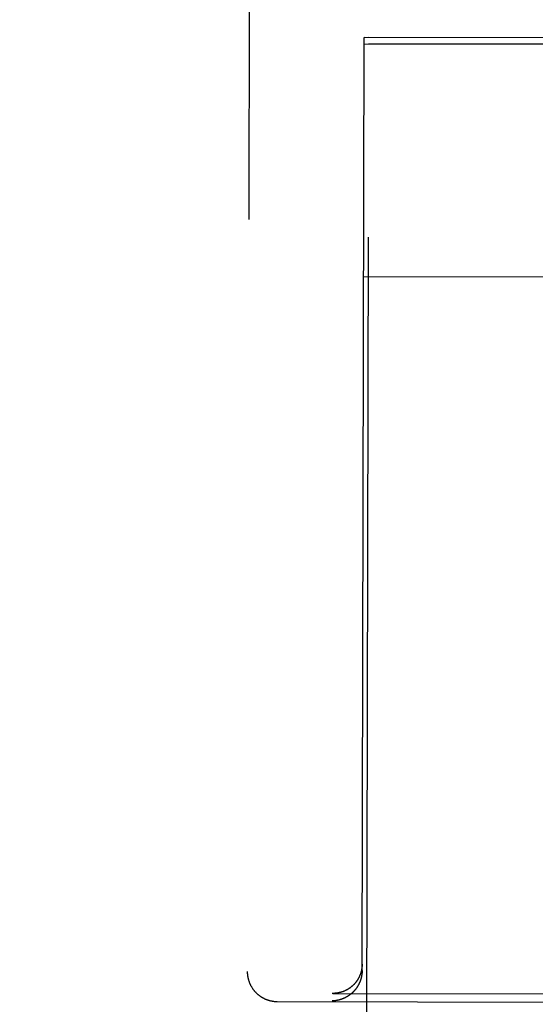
# Model space of a CAD drawing. Header units: inches. Extents: x 0 to 202, y 0 to 130.
# Tile 64 of 77: x 68.649 to 69.188, y 90.139 to 91.168. Entities that reach past the tile are written whole.
import ezdxf

# ---------------------------------------------------------------- set-up
doc = ezdxf.new("R2010")
doc.units = ezdxf.units.IN
doc.header["$LTSCALE"] = 11.091132
doc.header["$MEASUREMENT"] = 0
doc.linetypes.add('HIDDEN', pattern=[0.2, 0.1, -0.1])
doc.layers.get('0').update_dxf_attribs({"linetype": 'CONTINUOUS'})
for name, color, linetype in [('02___PRT_ALL_AXES', 7, 'CONTINUOUS'), ('DEFAULT_2', 8, 'HIDDEN'), ('DIMENSIONS', 7, 'CONTINUOUS')]:
    doc.layers.add(name, color=color, linetype=linetype)
doc.styles.get("Standard").update_dxf_attribs({"font": 'txt', "width": 0.8})
doc.dimstyles.new('DIMSTYLE_3', dxfattribs={"dimtxt": 0.925249, "dimasz": 1.186217, "dimexe": 0.09, "dimexo": 0.07, "dimgap": 0.039, "dimtad": 0, "dimtih": 1, "dimtoh": 1, "dimzin": 4, "dimdsep": 46, "dimtxsty": 'Standard', "dimblk": '_FILLED', "dimblk1": '_FILLED', "dimblk2": '_FILLED', "dimcen": 0.09, "dimadec": 0, "dimazin": 0, "dimtfac": 1, "dimtofl": 0, "dimtmove": 0, "dimatfit": 3, "dimldrblk": '_FILLED', "dimfxl": 0, "dimtolj": 1, "dimtzin": 4, "dimarcsym": 0})

# ---------------------------------------------------------------- blocks, each defined once
blk = doc.blocks.new('_FILLED')
at = {"color": 0, "linetype": 'ByBlock'}
blk.add_solid([(0, 0), (-1, 0.2), (-1, -0.2)], dxfattribs=at)
blk = doc.blocks.new('*D13')
at = {"layer": 'DIMENSIONS', "color": 2, "linetype": 'Continuous'}
for p, q in [((66.4661, 83.5072), (64.0936, 83.5072)), ((70.0911, 83.5072), (72.3695, 83.5072))]:
    blk.add_line(p, q, dxfattribs=at)
at = {"layer": 'DIMENSIONS', "color": 2, "linetype": 'Continuous', "xscale": 1.1862172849, "yscale": 1.1862172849, "zscale": 1.1862172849}
blk.add_blockref('_FILLED', (66.4661, 83.5072), dxfattribs=at)
at = {"layer": 'DIMENSIONS', "color": 2, "linetype": 'Continuous', "xscale": 1.1862172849, "yscale": 1.1862172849, "zscale": 1.1862172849, "rotation": 180}
blk.add_blockref('_FILLED', (70.0911, 83.5072), dxfattribs=at)
at = {"layer": 'DIMENSIONS', "color": 2, "linetype": 'Continuous', "insert": (72.8321, 83.9699), "char_height": 0.92525, "width": 2.960798, "attachment_point": 1, "line_spacing_factor": 0.9}
blk.add_mtext('3.63', dxfattribs=at)

msp = doc.modelspace()

# ---------------------------------------------------------------- linework, layer by layer
at = {"layer": '02___PRT_ALL_AXES', "color": 8, "linetype": 'HIDDEN'}
for p, q in [((68.9656, 67.6498), (69.0141, 91.1497)), ((69.6391, 91.1484), (69.0141, 91.1497)), ((69.6391, 91.1419), (69.0141, 91.1432))]:
    msp.add_line(p, q, dxfattribs=at)
at = {"layer": 'DEFAULT_2', "color": 8, "linetype": 'HIDDEN'}
for p, q in [((68.891, 92.0688), (68.8871, 90.1736)), ((69.0071, 90.1745), (69.0091, 91.1497)), ((69.2416, 91.1492), (69.0091, 91.1497)), ((69.0091, 91.1431), (69.6441, 91.1418)), ((69.0086, 90.8999), (69.6436, 90.8986)), ((68.9763, 90.1506), (68.9758, 90.1506)), ((68.9763, 90.1506), (69.6727, 90.1491)), ((68.9182, 90.1422), (69.2318, 90.1415))]:
    msp.add_line(p, q, dxfattribs=at)
for points in [[(69.0071, 90.1812), (69.0071, 90.1809), (69.0071, 90.1806), (69.0071, 90.1804), (69.0071, 90.1801), (69.007, 90.1798), (69.007, 90.1795), (69.007, 90.1792), (69.007, 90.1789), (69.007, 90.1787), (69.0069, 90.1784), (69.0069, 90.1781), (69.0069, 90.1778), (69.0069, 90.1776), (69.0068, 90.1773), (69.0068, 90.177), (69.0067, 90.1767), (69.0067, 90.1765), (69.0067, 90.1762), (69.0066, 90.1759), (69.0066, 90.1757), (69.0065, 90.1754), (69.0065, 90.1751), (69.0064, 90.1749), (69.0064, 90.1746), (69.0063, 90.1743), (69.0062, 90.1741), (69.0062, 90.1738), (69.0061, 90.1736), (69.006, 90.1733), (69.006, 90.1731), (69.0059, 90.1728), (69.0058, 90.1726), (69.0058, 90.1723), (69.0057, 90.1721), (69.0056, 90.1718), (69.0055, 90.1716), (69.0054, 90.1713), (69.0054, 90.1711), (69.0053, 90.1708), (69.0052, 90.1706), (69.0051, 90.1704), (69.005, 90.1701), (69.0049, 90.1699), (69.0048, 90.1697), (69.0047, 90.1694), (69.0046, 90.1692), (69.0045, 90.169), (69.0044, 90.1688), (69.0043, 90.1685), (69.0042, 90.1683), (69.0041, 90.1681), (69.004, 90.1679), (69.0039, 90.1676), (69.0038, 90.1674), (69.0037, 90.1672), (69.0036, 90.167), (69.0035, 90.1668), (69.0034, 90.1666), (69.0033, 90.1664), (69.0031, 90.1662), (69.003, 90.166), (69.0029, 90.1658), (69.0028, 90.1655), (69.0027, 90.1653), (69.0025, 90.1651), (69.0024, 90.1649), (69.0023, 90.1648), (69.0022, 90.1646), (69.002, 90.1644), (69.0019, 90.1642), (69.0018, 90.164), (69.0017, 90.1638), (69.0015, 90.1636), (69.0014, 90.1634), (69.0013, 90.1632), (69.0011, 90.163), (69.001, 90.1629), (69.0009, 90.1627), (69.0007, 90.1625), (69.0006, 90.1623), (69.0004, 90.1622), (69.0003, 90.162), (69.0002, 90.1618), (69, 90.1616), (68.9999, 90.1615), (68.9997, 90.1613), (68.9996, 90.1611), (68.9995, 90.161), (68.9993, 90.1608), (68.9992, 90.1606), (68.999, 90.1605), (68.9989, 90.1603), (68.9987, 90.1602), (68.9986, 90.16), (68.9984, 90.1598), (68.9983, 90.1597), (68.9981, 90.1595), (68.998, 90.1594), (68.9978, 90.1592), (68.9977, 90.1591), (68.9975, 90.1589), (68.9973, 90.1588), (68.9972, 90.1587), (68.997, 90.1585), (68.9969, 90.1584), (68.9967, 90.1582), (68.9966, 90.1581), (68.9964, 90.158), (68.9962, 90.1578), (68.9961, 90.1577), (68.9959, 90.1575), (68.9958, 90.1574), (68.9956, 90.1573), (68.9954, 90.1572), (68.9953, 90.157), (68.9951, 90.1569), (68.9949, 90.1568), (68.9948, 90.1567), (68.9946, 90.1565), (68.9944, 90.1564), (68.9943, 90.1563), (68.9941, 90.1562), (68.9939, 90.1561), (68.9938, 90.1559), (68.9936, 90.1558), (68.9934, 90.1557), (68.9933, 90.1556), (68.9931, 90.1555), (68.9929, 90.1554), (68.9927, 90.1553), (68.9926, 90.1552), (68.9924, 90.1551), (68.9922, 90.155), (68.9921, 90.1548), (68.9919, 90.1547), (68.9917, 90.1546), (68.9915, 90.1545), (68.9914, 90.1545), (68.9912, 90.1544), (68.991, 90.1543), (68.9908, 90.1542), (68.9907, 90.1541), (68.9905, 90.154), (68.9903, 90.1539), (68.9901, 90.1538), (68.99, 90.1537), (68.9898, 90.1536), (68.9896, 90.1535), (68.9894, 90.1535), (68.9892, 90.1534), (68.9891, 90.1533), (68.9889, 90.1532), (68.9887, 90.1531), (68.9885, 90.1531), (68.9883, 90.153), (68.9882, 90.1529), (68.988, 90.1528), (68.9878, 90.1528), (68.9876, 90.1527), (68.9874, 90.1526), (68.9873, 90.1526), (68.9871, 90.1525), (68.9869, 90.1524), (68.9867, 90.1524), (68.9865, 90.1523), (68.9864, 90.1522), (68.9862, 90.1522), (68.986, 90.1521), (68.9858, 90.1521), (68.9856, 90.152), (68.9854, 90.1519), (68.9853, 90.1519), (68.9851, 90.1518), (68.9849, 90.1518), (68.9847, 90.1517), (68.9845, 90.1517), (68.9843, 90.1516), (68.9842, 90.1516), (68.984, 90.1515), (68.9838, 90.1515), (68.9836, 90.1514), (68.9834, 90.1514), (68.9832, 90.1514), (68.9831, 90.1513), (68.9829, 90.1513), (68.9827, 90.1512), (68.9825, 90.1512), (68.9823, 90.1512), (68.9821, 90.1511), (68.982, 90.1511), (68.9818, 90.1511), (68.9816, 90.151), (68.9814, 90.151), (68.9812, 90.151), (68.981, 90.1509), (68.9809, 90.1509), (68.9807, 90.1509), (68.9805, 90.1509), (68.9803, 90.1508)], [(68.8871, 90.1736), (68.8871, 90.1732), (68.8871, 90.1727), (68.8871, 90.1723), (68.8871, 90.1718), (68.8871, 90.1714), (68.8872, 90.1709), (68.8872, 90.1705), (68.8873, 90.17), (68.8873, 90.1696), (68.8874, 90.1691), (68.8874, 90.1687), (68.8875, 90.1682), (68.8876, 90.1678), (68.8877, 90.1674), (68.8878, 90.1669), (68.8879, 90.1665), (68.888, 90.166), (68.8881, 90.1656), (68.8882, 90.1652), (68.8883, 90.1648), (68.8884, 90.1643), (68.8886, 90.1639), (68.8887, 90.1635), (68.8889, 90.163), (68.889, 90.1626), (68.8892, 90.1622), (68.8893, 90.1618), (68.8895, 90.1614), (68.8897, 90.161), (68.8899, 90.1606), (68.89, 90.1602), (68.8902, 90.1598), (68.8904, 90.1594), (68.8906, 90.159), (68.8908, 90.1586), (68.8911, 90.1582), (68.8913, 90.1578), (68.8915, 90.1574), (68.8917, 90.157), (68.892, 90.1566), (68.8922, 90.1563), (68.8925, 90.1559), (68.8927, 90.1555), (68.893, 90.1552), (68.8932, 90.1548), (68.8935, 90.1545), (68.8938, 90.1541), (68.8941, 90.1538), (68.8943, 90.1534), (68.8946, 90.1531), (68.8949, 90.1527), (68.8952, 90.1524), (68.8955, 90.1521), (68.8958, 90.1518), (68.8961, 90.1514), (68.8964, 90.1511), (68.8968, 90.1508), (68.8971, 90.1505), (68.8974, 90.1502), (68.8977, 90.1499), (68.8981, 90.1496), (68.8984, 90.1493), (68.8988, 90.1491), (68.8991, 90.1488), (68.8995, 90.1485), (68.8998, 90.1483), (68.9002, 90.148), (68.9005, 90.1477), (68.9009, 90.1475), (68.9013, 90.1473), (68.9016, 90.147), (68.902, 90.1468), (68.9024, 90.1466), (68.9028, 90.1463), (68.9031, 90.1461), (68.9035, 90.1459), (68.9039, 90.1457), (68.9043, 90.1455), (68.9047, 90.1453), (68.9051, 90.1451), (68.9055, 90.1449), (68.9059, 90.1447), (68.9063, 90.1446), (68.9067, 90.1444), (68.9071, 90.1442), (68.9075, 90.1441), (68.908, 90.1439), (68.9084, 90.1438), (68.9088, 90.1437), (68.9092, 90.1435), (68.9096, 90.1434), (68.91, 90.1433), (68.9104, 90.1432), (68.9108, 90.1431), (68.9112, 90.143), (68.9116, 90.1429), (68.912, 90.1428), (68.9124, 90.1427), (68.9128, 90.1427), (68.9132, 90.1426), (68.9135, 90.1425), (68.9139, 90.1425), (68.9143, 90.1424), (68.9146, 90.1424), (68.915, 90.1423), (68.9154, 90.1423), (68.9157, 90.1423), (68.9161, 90.1422), (68.9165, 90.1422), (68.9168, 90.1422), (68.9172, 90.1422), (68.9176, 90.1422), (68.9179, 90.1422), (68.9182, 90.1422)], [(69.0071, 90.1745), (69.0071, 90.1742), (69.0071, 90.1739), (69.0071, 90.1736), (69.007, 90.1734), (69.007, 90.1731), (69.007, 90.1728), (69.007, 90.1725), (69.007, 90.1722), (69.007, 90.1719), (69.0069, 90.1717), (69.0069, 90.1714), (69.0069, 90.1711), (69.0068, 90.1708), (69.0068, 90.1705), (69.0068, 90.1703), (69.0067, 90.17), (69.0067, 90.1697), (69.0066, 90.1695), (69.0066, 90.1692), (69.0066, 90.1689), (69.0065, 90.1686), (69.0064, 90.1684), (69.0064, 90.1681), (69.0063, 90.1679), (69.0063, 90.1676), (69.0062, 90.1673), (69.0062, 90.1671), (69.0061, 90.1668), (69.006, 90.1666), (69.006, 90.1663), (69.0059, 90.166), (69.0058, 90.1658), (69.0057, 90.1655), (69.0057, 90.1653), (69.0056, 90.165), (69.0055, 90.1648), (69.0054, 90.1645), (69.0053, 90.1643), (69.0053, 90.1641), (69.0052, 90.1638), (69.0051, 90.1636), (69.005, 90.1633), (69.0049, 90.1631), (69.0048, 90.1629), (69.0047, 90.1626), (69.0046, 90.1624), (69.0045, 90.1622), (69.0044, 90.1619), (69.0043, 90.1617), (69.0042, 90.1615), (69.0041, 90.1613), (69.004, 90.161), (69.0039, 90.1608), (69.0038, 90.1606), (69.0037, 90.1604), (69.0036, 90.1602), (69.0035, 90.1599), (69.0034, 90.1597), (69.0032, 90.1595), (69.0031, 90.1593), (69.003, 90.1591), (69.0029, 90.1589), (69.0028, 90.1587), (69.0026, 90.1585), (69.0025, 90.1583), (69.0024, 90.1581), (69.0023, 90.1579), (69.0022, 90.1577), (69.002, 90.1575), (69.0019, 90.1573), (69.0018, 90.1571), (69.0016, 90.1569), (69.0015, 90.1567), (69.0014, 90.1565), (69.0012, 90.1563), (69.0011, 90.1561), (69.001, 90.1559), (69.0008, 90.1558), (69.0007, 90.1556), (69.0006, 90.1554), (69.0004, 90.1552), (69.0003, 90.155), (69.0002, 90.1548), (69, 90.1547), (68.9999, 90.1545), (68.9997, 90.1543), (68.9996, 90.1542), (68.9994, 90.154), (68.9993, 90.1538), (68.9991, 90.1536), (68.999, 90.1535), (68.9988, 90.1533), (68.9987, 90.1531), (68.9986, 90.153), (68.9984, 90.1528), (68.9982, 90.1527), (68.9981, 90.1525), (68.9979, 90.1524), (68.9978, 90.1522), (68.9976, 90.152), (68.9975, 90.1519), (68.9973, 90.1517), (68.9972, 90.1516), (68.997, 90.1514), (68.9969, 90.1513), (68.9967, 90.1511), (68.9965, 90.151), (68.9964, 90.1509), (68.9962, 90.1507), (68.9961, 90.1506), (68.9959, 90.1504), (68.9957, 90.1503), (68.9956, 90.1502), (68.9954, 90.15), (68.9952, 90.1499), (68.9951, 90.1498), (68.9949, 90.1496), (68.9948, 90.1495), (68.9946, 90.1494), (68.9944, 90.1492), (68.9943, 90.1491), (68.9941, 90.149), (68.9939, 90.1489), (68.9938, 90.1488), (68.9936, 90.1486), (68.9934, 90.1485), (68.9932, 90.1484), (68.9931, 90.1483), (68.9929, 90.1482), (68.9927, 90.1481), (68.9926, 90.1479), (68.9924, 90.1478), (68.9922, 90.1477), (68.992, 90.1476), (68.9919, 90.1475), (68.9917, 90.1474), (68.9915, 90.1473), (68.9913, 90.1472), (68.9912, 90.1471), (68.991, 90.147), (68.9908, 90.1469), (68.9906, 90.1468), (68.9905, 90.1467), (68.9903, 90.1466), (68.9901, 90.1465), (68.9899, 90.1464), (68.9898, 90.1463), (68.9896, 90.1462), (68.9894, 90.1461), (68.9892, 90.146), (68.9891, 90.146), (68.9889, 90.1459), (68.9887, 90.1458), (68.9885, 90.1457), (68.9883, 90.1456), (68.9882, 90.1455), (68.988, 90.1455), (68.9878, 90.1454), (68.9876, 90.1453), (68.9874, 90.1452), (68.9873, 90.1451), (68.9871, 90.1451), (68.9869, 90.145), (68.9867, 90.1449), (68.9865, 90.1449), (68.9863, 90.1448), (68.9862, 90.1447), (68.986, 90.1447), (68.9858, 90.1446), (68.9856, 90.1445), (68.9854, 90.1445), (68.9852, 90.1444), (68.9851, 90.1443), (68.9849, 90.1443), (68.9847, 90.1442), (68.9845, 90.1442), (68.9843, 90.1441), (68.9841, 90.1441), (68.984, 90.144), (68.9838, 90.144), (68.9836, 90.1439), (68.9834, 90.1439), (68.9832, 90.1438), (68.983, 90.1438), (68.9829, 90.1437), (68.9827, 90.1437), (68.9825, 90.1436), (68.9823, 90.1436), (68.9821, 90.1435), (68.9819, 90.1435), (68.9818, 90.1435), (68.9816, 90.1434), (68.9814, 90.1434), (68.9812, 90.1433), (68.981, 90.1433), (68.9808, 90.1433), (68.9807, 90.1432), (68.9805, 90.1432), (68.9803, 90.1432)], [(68.9803, 90.1508), (68.9801, 90.1508), (68.9799, 90.1508), (68.9798, 90.1508), (68.9796, 90.1507), (68.9794, 90.1507), (68.9792, 90.1507), (68.979, 90.1507), (68.9788, 90.1507), (68.9787, 90.1507), (68.9785, 90.1507), (68.9783, 90.1506), (68.9781, 90.1506), (68.9779, 90.1506), (68.9777, 90.1506), (68.9776, 90.1506), (68.9774, 90.1506), (68.9772, 90.1506), (68.977, 90.1506), (68.9768, 90.1506), (68.9767, 90.1506), (68.9765, 90.1506)], [(68.9803, 90.1432), (68.9801, 90.1432), (68.9799, 90.1431), (68.9797, 90.1431), (68.9796, 90.1431), (68.9794, 90.143), (68.9792, 90.143), (68.979, 90.143), (68.9788, 90.143), (68.9786, 90.143), (68.9785, 90.1429), (68.9783, 90.1429), (68.9781, 90.1429), (68.9779, 90.1429), (68.9777, 90.1429), (68.9776, 90.1429), (68.9774, 90.1428), (68.9772, 90.1428), (68.977, 90.1428), (68.9768, 90.1428), (68.9766, 90.1428), (68.9765, 90.1428), (68.9763, 90.1428), (68.9761, 90.1428), (68.9759, 90.1428), (68.9758, 90.1428)]]:
    msp.add_lwpolyline(points, dxfattribs=at)

# ---------------------------------------------------------------- dimensions: what is measured, and where the dimension line sits
at = {"layer": 'DIMENSIONS', "color": 2, "linetype": 'Continuous'}
dim = msp.add_linear_dim(base=(66.4660504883, 83.5072279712), p1=(70.0910504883, 91.0869135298), p2=(66.4660504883, 41.8359135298), angle=180, dimstyle='DIMSTYLE_3', dxfattribs=at)
dim.commit()
dim.dimension.update_dxf_attribs({"geometry": '*D13', "text_midpoint": (74.3125125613, 83.5072279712), "dimtype": 160})

doc.saveas('drawing.dxf')
